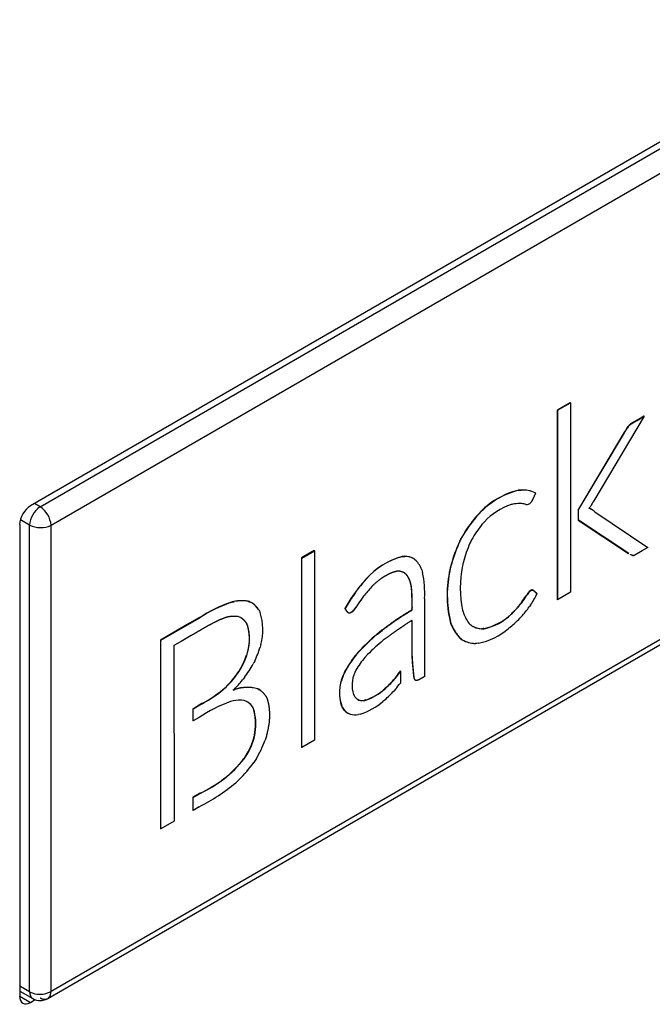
# Model space of a CAD drawing. Header units: millimetres. Extents: x 0 to 287, y 0 to 200.
# Tile 44 of 49: x 263.29 to 265.37, y 122.31 to 125.55. Entities that reach past the tile are written whole.
import ezdxf

# ---------------------------------------------------------------- set-up
doc = ezdxf.new("R2010")
doc.units = ezdxf.units.MM
doc.layers.add('130.667_BW4C_CTM', color=7, linetype='Continuous')
doc.layers.add('Standard', color=7, linetype='Continuous')

# ---------------------------------------------------------------- blocks, each defined once
blk = doc.blocks.new('SE3')
at = {"layer": '130.667_BW4C_CTM', "color": 7, "linetype": 'Continuous'}
for p, q in [((271.6861, 128.7778), (263.321, 123.9482)), ((263.3532, 123.9451), (271.2515, 128.5053)), ((263.3889, 123.8845), (271.2866, 128.4442)), ((271.2866, 126.9109), (263.3889, 122.3512)), ((263.378, 122.328), (271.2764, 126.8881)), ((265.0979, 124.2877), (265.056, 124.2635)), ((265.0568, 124.2631), (265.0986, 124.2873)), ((265.0986, 124.2873), (265.0979, 124.2877)), ((265.0986, 124.2873), (265.0986, 123.6641)), ((265.056, 124.2635), (265.056, 123.6403)), ((265.0568, 124.2631), (265.056, 124.2635)), ((265.0568, 123.6399), (265.0568, 124.2631)), ((265.3418, 124.2431), (265.1758, 123.9652)), ((265.3411, 124.2436), (265.3319, 124.2383)), ((265.3326, 124.2379), (265.3418, 124.2431)), ((265.3418, 124.2431), (265.3411, 124.2436)), ((265.2891, 124.21), (265.2883, 124.209)), ((265.289, 124.2086), (265.2883, 124.209)), ((265.289, 124.2086), (265.2898, 124.2096)), ((265.2899, 124.2111), (265.2891, 124.21)), ((265.2898, 124.2096), (265.2891, 124.21)), ((265.2898, 124.2096), (265.2906, 124.2107)), ((265.2906, 124.2107), (265.2899, 124.2111)), ((265.3319, 124.2383), (265.3177, 124.2301)), ((265.3184, 124.2297), (265.3177, 124.2301)), ((265.3184, 124.2297), (265.3326, 124.2379)), ((265.3326, 124.2379), (265.3319, 124.2383)), ((265.2756, 124.1889), (265.1259, 123.9376)), ((265.1266, 123.9372), (265.2763, 124.1885)), ((265.2803, 124.1967), (265.2756, 124.1889)), ((265.2763, 124.1885), (265.2756, 124.1889)), ((265.2763, 124.1885), (265.281, 124.1963)), ((265.281, 124.1963), (265.2803, 124.1967)), ((264.9311, 124.0001), (264.9263, 123.9996)), ((264.927, 123.9992), (264.9263, 123.9996)), ((264.927, 123.9992), (264.9318, 123.9997)), ((264.9359, 124.0006), (264.9311, 124.0001)), ((264.9318, 123.9997), (264.9311, 124.0001)), ((264.9318, 123.9997), (264.9366, 124.0002)), ((264.9366, 124.0002), (264.9359, 124.0006)), ((264.9835, 123.991), (264.9826, 123.9913)), ((264.9827, 123.9914), (264.9835, 123.991)), ((264.9835, 123.991), (264.9828, 123.9914)), ((264.9841, 123.9906), (264.9834, 123.991)), ((263.3532, 123.9451), (263.3346, 123.956)), ((264.9064, 123.9534), (264.9038, 123.9528)), ((264.9091, 123.9539), (264.9064, 123.9534)), ((264.9331, 123.9562), (264.9313, 123.9563)), ((264.9348, 123.9561), (264.9331, 123.9562)), ((264.9501, 123.9536), (264.949, 123.9539)), ((264.9518, 123.9531), (264.9501, 123.9536)), ((264.969, 123.9602), (264.9683, 123.9591)), ((264.9693, 123.9606), (264.969, 123.9602)), ((264.7919, 123.9169), (264.7866, 123.911)), ((264.7873, 123.9106), (264.7926, 123.9165)), ((264.7972, 123.9227), (264.7919, 123.9169)), ((264.7926, 123.9165), (264.7919, 123.9169)), ((264.7926, 123.9165), (264.7979, 123.9223)), ((264.7979, 123.9223), (264.7972, 123.9227)), ((265.1259, 123.9376), (265.1249, 123.936)), ((265.1249, 123.936), (265.1249, 123.9014)), ((265.1256, 123.9356), (265.1249, 123.936)), ((265.1256, 123.9356), (265.1266, 123.9372)), ((265.1256, 123.901), (265.1256, 123.9356)), ((265.1266, 123.9372), (265.1259, 123.9376)), ((265.1608, 123.9403), (265.1605, 123.9399)), ((265.1605, 123.9399), (265.1611, 123.9398)), ((265.1611, 123.9398), (265.1606, 123.9401)), ((265.1641, 123.9455), (265.1638, 123.945)), ((265.1647, 123.9465), (265.1641, 123.9455)), ((265.1661, 123.9381), (265.1656, 123.9383)), ((265.1664, 123.9379), (265.1656, 123.9383)), ((265.1668, 123.9377), (265.1661, 123.9381)), ((265.1668, 123.9377), (265.1661, 123.9381)), ((265.1664, 123.9379), (265.1668, 123.9377)), ((265.1675, 123.9373), (265.1668, 123.9377)), ((265.1668, 123.9377), (265.1675, 123.9373)), ((265.1797, 123.9294), (265.3535, 123.8112)), ((263.2857, 123.887), (263.2857, 122.3356)), ((263.3185, 123.8852), (263.2879, 123.9026)), ((263.3185, 122.3502), (263.3185, 123.8852)), ((263.3889, 122.3512), (263.3889, 123.8845)), ((264.7873, 123.9106), (264.7866, 123.911)), ((264.8117, 123.8915), (264.8077, 123.887)), ((264.8158, 123.8959), (264.8117, 123.8915)), ((265.1249, 123.9014), (265.2902, 123.7921)), ((265.1256, 123.901), (265.1249, 123.9014)), ((265.2909, 123.7917), (265.1256, 123.901)), ((264.7379, 123.8389), (264.7342, 123.8319)), ((264.7349, 123.8314), (264.7342, 123.8319)), ((264.7349, 123.8314), (264.7386, 123.8385)), ((264.7415, 123.846), (264.7379, 123.8389)), ((264.7386, 123.8385), (264.7379, 123.8389)), ((264.7386, 123.8385), (264.7422, 123.8456)), ((264.7422, 123.8456), (264.7415, 123.846)), ((264.7708, 123.8309), (264.768, 123.8253)), ((264.7735, 123.8365), (264.7708, 123.8309)), ((264.2554, 123.8013), (264.2135, 123.7771)), ((264.2142, 123.7767), (264.2561, 123.8009)), ((264.2561, 123.8009), (264.2554, 123.8013)), ((264.2561, 123.8009), (264.2561, 123.1776)), ((265.2909, 123.7917), (265.2902, 123.7921)), ((265.3535, 123.8112), (265.3345, 123.8003)), ((264.2135, 123.7771), (264.2135, 123.1539)), ((264.2142, 123.7767), (264.2135, 123.7771)), ((264.2142, 123.1535), (264.2142, 123.7767)), ((264.5487, 123.7821), (264.5449, 123.7818)), ((264.5456, 123.7814), (264.5449, 123.7818)), ((264.5456, 123.7814), (264.5494, 123.7817)), ((264.5526, 123.7825), (264.5487, 123.7821)), ((264.5494, 123.7817), (264.5487, 123.7821)), ((264.5494, 123.7817), (264.5533, 123.782)), ((264.5533, 123.782), (264.5526, 123.7825)), ((264.5854, 123.7734), (264.5847, 123.7738)), ((264.5854, 123.7734), (264.5905, 123.7693)), ((264.7063, 123.7561), (264.7044, 123.7481)), ((264.7051, 123.7477), (264.707, 123.7557)), ((264.707, 123.7557), (264.7063, 123.7561)), ((264.7452, 123.7575), (264.7437, 123.7509)), ((264.7467, 123.7641), (264.7452, 123.7575)), ((264.5524, 123.7279), (264.5578, 123.7233)), ((264.5585, 123.7229), (264.5531, 123.7275)), ((264.5585, 123.7229), (264.5578, 123.7233)), ((264.6096, 123.7376), (264.6122, 123.7292)), ((264.7044, 123.7481), (264.7025, 123.7402)), ((264.7032, 123.7398), (264.7025, 123.7402)), ((264.7032, 123.7398), (264.7051, 123.7477)), ((264.7051, 123.7477), (264.7044, 123.7481)), ((264.4204, 123.7017), (264.4149, 123.6956)), ((264.4156, 123.6952), (264.4149, 123.6956)), ((264.4156, 123.6952), (264.4211, 123.7013)), ((264.4258, 123.7078), (264.4204, 123.7017)), ((264.4211, 123.7013), (264.4204, 123.7017)), ((264.4211, 123.7013), (264.4265, 123.7074)), ((264.4265, 123.7074), (264.4258, 123.7078)), ((264.447, 123.685), (264.4439, 123.6818)), ((264.4501, 123.6881), (264.447, 123.685)), ((264.9673, 123.6699), (264.9664, 123.6694)), ((264.9671, 123.669), (264.9664, 123.6694)), ((264.9671, 123.669), (264.968, 123.6695)), ((264.9684, 123.6706), (264.9673, 123.6699)), ((264.968, 123.6695), (264.9673, 123.6699)), ((264.968, 123.6695), (264.9691, 123.6702)), ((264.9691, 123.6702), (264.9684, 123.6706)), ((265.0986, 123.6641), (265.0568, 123.6399)), ((263.9851, 123.6323), (263.9795, 123.6308)), ((263.9802, 123.6304), (263.9795, 123.6308)), ((263.9802, 123.6304), (263.9858, 123.6319)), ((263.9907, 123.6338), (263.9851, 123.6323)), ((263.9858, 123.6319), (263.9851, 123.6323)), ((263.9858, 123.6319), (263.9914, 123.6333)), ((263.9914, 123.6333), (263.9907, 123.6338)), ((264.0412, 123.6335), (264.0375, 123.6347)), ((264.0382, 123.6343), (264.0375, 123.6347)), ((264.0382, 123.6343), (264.0419, 123.633)), ((264.0449, 123.6322), (264.0412, 123.6335)), ((264.0419, 123.633), (264.0412, 123.6335)), ((264.0419, 123.633), (264.0456, 123.6318)), ((264.0456, 123.6318), (264.0449, 123.6322)), ((264.4155, 123.6481), (264.4134, 123.6451)), ((264.4176, 123.651), (264.4155, 123.6481)), ((264.6186, 123.6435), (264.6186, 123.6081)), ((264.9358, 123.6278), (264.9339, 123.6253)), ((264.9346, 123.6249), (264.9339, 123.6253)), ((264.9346, 123.6249), (264.9365, 123.6274)), ((264.9377, 123.6303), (264.9358, 123.6278)), ((264.9365, 123.6274), (264.9358, 123.6278)), ((264.9365, 123.6274), (264.9384, 123.6299)), ((264.9384, 123.6299), (264.9377, 123.6303)), ((264.9541, 123.654), (264.953, 123.6522)), ((264.9537, 123.6518), (264.953, 123.6522)), ((264.9537, 123.6518), (264.9548, 123.6536)), ((264.9555, 123.6562), (264.9541, 123.654)), ((264.9548, 123.6536), (264.9541, 123.654)), ((264.9548, 123.6536), (264.9562, 123.6558)), ((264.9562, 123.6558), (264.9555, 123.6562)), ((265.0568, 123.6399), (265.056, 123.6403)), ((264.0735, 123.6056), (264.0753, 123.6017)), ((264.0753, 123.6017), (264.0771, 123.5978)), ((264.3569, 123.6104), (264.3562, 123.6108)), ((264.3944, 123.6171), (264.3929, 123.6146)), ((264.3958, 123.6193), (264.3944, 123.6171)), ((264.6186, 123.6081), (264.6186, 123.3869)), ((264.7439, 123.605), (264.7454, 123.6001)), ((264.7454, 123.6001), (264.7469, 123.5952)), ((264.9064, 123.5951), (264.9034, 123.5922)), ((264.9041, 123.5918), (264.9034, 123.5922)), ((264.9041, 123.5918), (264.9071, 123.5947)), ((264.9093, 123.598), (264.9064, 123.5951)), ((264.9071, 123.5947), (264.9064, 123.5951)), ((264.9071, 123.5947), (264.91, 123.5976)), ((264.91, 123.5976), (264.9093, 123.598)), ((264.9653, 123.6191), (264.9631, 123.6159)), ((264.9676, 123.6223), (264.9653, 123.6191)), ((263.8453, 123.5621), (263.7496, 123.5069)), ((263.7503, 123.5065), (263.846, 123.5617)), ((263.8776, 123.5808), (263.8453, 123.5621)), ((263.846, 123.5617), (263.8453, 123.5621)), ((263.846, 123.5617), (263.8783, 123.5804)), ((263.8783, 123.5804), (263.8776, 123.5808)), ((264.0093, 123.5826), (264.0052, 123.5841)), ((264.0134, 123.5812), (264.0093, 123.5826)), ((264.703, 123.5682), (264.705, 123.5624)), ((264.7037, 123.5677), (264.703, 123.5682)), ((264.7057, 123.562), (264.7037, 123.5677)), ((264.705, 123.5624), (264.707, 123.5566)), ((264.7057, 123.562), (264.705, 123.5624)), ((264.7077, 123.5562), (264.7057, 123.562)), ((264.935, 123.5816), (264.9323, 123.5787)), ((264.9378, 123.5846), (264.935, 123.5816)), ((264.4779, 123.5391), (264.4629, 123.527)), ((264.4636, 123.5266), (264.4786, 123.5386)), ((264.4786, 123.5386), (264.4779, 123.5391)), ((264.7077, 123.5562), (264.707, 123.5566)), ((264.7682, 123.5591), (264.771, 123.5568)), ((264.771, 123.5568), (264.7737, 123.5545)), ((264.8101, 123.5446), (264.8062, 123.5444)), ((264.8069, 123.544), (264.8062, 123.5444)), ((264.8069, 123.544), (264.8108, 123.5442)), ((264.8139, 123.5448), (264.8101, 123.5446)), ((264.8108, 123.5442), (264.8101, 123.5446)), ((264.8108, 123.5442), (264.8146, 123.5444)), ((264.8146, 123.5444), (264.8139, 123.5448)), ((264.8985, 123.5475), (264.8953, 123.5449)), ((264.9018, 123.5502), (264.8985, 123.5475)), ((263.7496, 123.5069), (263.7496, 122.886)), ((263.7503, 123.5065), (263.7496, 123.5069)), ((263.7503, 122.8856), (263.7503, 123.5065)), ((263.817, 123.5027), (263.7937, 123.4893)), ((263.85, 123.5218), (263.817, 123.5027)), ((264.4636, 123.5266), (264.4629, 123.527)), ((264.4892, 123.5111), (264.4829, 123.5063)), ((264.4954, 123.5159), (264.4892, 123.5111)), ((264.7351, 123.5137), (264.7386, 123.511)), ((264.7358, 123.5133), (264.7351, 123.5137)), ((264.7393, 123.5106), (264.7358, 123.5133)), ((264.7386, 123.511), (264.7422, 123.5083)), ((264.7393, 123.5106), (264.7386, 123.511)), ((264.7429, 123.5079), (264.7393, 123.5106)), ((264.7429, 123.5079), (264.7422, 123.5083)), ((264.7912, 123.4962), (264.7862, 123.4958)), ((264.7961, 123.4965), (264.7912, 123.4962)), ((263.7937, 123.4893), (263.7939, 122.9108)), ((264.035, 123.4658), (264.0338, 123.4614)), ((264.0345, 123.461), (264.0357, 123.4654)), ((264.0357, 123.4654), (264.035, 123.4658)), ((264.0787, 123.4883), (264.0775, 123.4837)), ((264.08, 123.4929), (264.0787, 123.4883)), ((264.4005, 123.4675), (264.3908, 123.4561)), ((264.3915, 123.4557), (264.4012, 123.4671)), ((264.4012, 123.4671), (264.4005, 123.4675)), ((264.5767, 123.4887), (264.5767, 123.4628)), ((264.5774, 123.4883), (264.5767, 123.4887)), ((264.5767, 123.4628), (264.5785, 123.4297)), ((264.5774, 123.4624), (264.5767, 123.4628)), ((264.5774, 123.4624), (264.5774, 123.4883)), ((264.0338, 123.4614), (264.0325, 123.4571)), ((264.0332, 123.4566), (264.0325, 123.4571)), ((264.0332, 123.4566), (264.0345, 123.461)), ((264.0345, 123.461), (264.0338, 123.4614)), ((264.057, 123.4331), (264.0546, 123.4285)), ((264.0594, 123.4377), (264.057, 123.4331)), ((264.3915, 123.4557), (264.3908, 123.4561)), ((264.4306, 123.4591), (264.4225, 123.4502)), ((264.5792, 123.4293), (264.5774, 123.4624)), ((264.0099, 123.4086), (264.0072, 123.4042)), ((264.0079, 123.4038), (264.0072, 123.4042)), ((264.0079, 123.4038), (264.0106, 123.4082)), ((264.0126, 123.413), (264.0099, 123.4086)), ((264.0106, 123.4082), (264.0099, 123.4086)), ((264.0106, 123.4082), (264.0133, 123.4126)), ((264.0133, 123.4126), (264.0126, 123.413)), ((264.3546, 123.4001), (264.3499, 123.3894)), ((264.3506, 123.389), (264.3553, 123.3997)), ((264.3553, 123.3997), (264.3546, 123.4001)), ((264.3927, 123.4081), (264.389, 123.4002)), ((264.5386, 123.4053), (264.536, 123.4016)), ((264.5367, 123.4011), (264.536, 123.4016)), ((264.5367, 123.4011), (264.5393, 123.4049)), ((264.5393, 123.4049), (264.5386, 123.4053)), ((264.5393, 123.4049), (264.5392, 123.3655)), ((264.5792, 123.4293), (264.5785, 123.4297)), ((264.5795, 123.4296), (264.5792, 123.4293)), ((264.0222, 123.3791), (264.0197, 123.3758)), ((264.0257, 123.3834), (264.0222, 123.3791)), ((264.3506, 123.389), (264.3499, 123.3894)), ((264.5226, 123.3826), (264.5199, 123.3795)), ((264.5207, 123.3791), (264.5199, 123.3795)), ((264.5207, 123.3791), (264.5233, 123.3822)), ((264.5233, 123.3822), (264.5226, 123.3826)), ((263.9682, 123.3566), (263.9639, 123.3524)), ((263.9646, 123.352), (263.9639, 123.3524)), ((263.9646, 123.352), (263.9689, 123.3562)), ((263.9724, 123.3608), (263.9682, 123.3566)), ((263.9689, 123.3562), (263.9682, 123.3566)), ((263.9689, 123.3562), (263.9731, 123.3604)), ((263.9731, 123.3604), (263.9724, 123.3608)), ((263.9916, 123.3449), (263.9885, 123.342)), ((263.9885, 123.342), (263.9952, 123.3443)), ((263.9945, 123.3447), (263.9896, 123.343)), ((263.9952, 123.3443), (263.9945, 123.3447)), ((264.0726, 123.345), (264.0688, 123.347)), ((264.0695, 123.3466), (264.0688, 123.347)), ((264.0695, 123.3466), (264.0733, 123.3446)), ((264.0769, 123.3427), (264.0726, 123.345)), ((264.0733, 123.3446), (264.0726, 123.345)), ((264.0733, 123.3446), (264.0776, 123.3423)), ((264.0776, 123.3423), (264.0769, 123.3427)), ((264.4895, 123.3486), (264.4865, 123.3461)), ((264.4872, 123.3457), (264.4865, 123.3461)), ((264.4872, 123.3457), (264.4902, 123.3482)), ((264.4923, 123.3511), (264.4895, 123.3486)), ((264.4902, 123.3482), (264.4895, 123.3486)), ((264.4902, 123.3482), (264.493, 123.3507)), ((264.493, 123.3507), (264.4923, 123.3511)), ((264.5226, 123.3454), (264.5183, 123.3403)), ((263.9843, 123.3062), (263.98, 123.3052)), ((263.9885, 123.3073), (263.9843, 123.3062)), ((264.0275, 123.3069), (264.0246, 123.3078)), ((264.0304, 123.3059), (264.0275, 123.3069)), ((264.3846, 123.3281), (264.3866, 123.3243)), ((264.402, 123.3101), (264.3988, 123.3115)), ((264.3995, 123.3111), (264.3988, 123.3115)), ((264.3995, 123.3111), (264.4027, 123.3097)), ((264.4027, 123.3097), (264.402, 123.3101)), ((264.4251, 123.31), (264.4208, 123.3091)), ((264.4215, 123.3086), (264.4208, 123.3091)), ((264.4215, 123.3086), (264.4258, 123.3096)), ((264.4258, 123.3096), (264.4251, 123.31)), ((264.4847, 123.3077), (264.4814, 123.305)), ((264.4879, 123.3104), (264.4847, 123.3077)), ((263.8673, 123.2877), (263.8557, 123.281)), ((263.8557, 123.281), (263.8557, 123.2414)), ((263.8564, 123.2806), (263.8557, 123.281)), ((263.8564, 123.2806), (263.868, 123.2873)), ((263.8564, 123.2409), (263.8564, 123.2806)), ((263.8856, 123.2983), (263.8673, 123.2877)), ((263.868, 123.2873), (263.8673, 123.2877)), ((263.868, 123.2873), (263.8863, 123.2979)), ((263.8863, 123.2979), (263.8856, 123.2983)), ((264.052, 123.2874), (264.0536, 123.2845)), ((264.0527, 123.2869), (264.052, 123.2874)), ((264.0543, 123.2841), (264.0527, 123.2869)), ((264.0536, 123.2845), (264.0551, 123.2817)), ((264.0543, 123.2841), (264.0536, 123.2845)), ((264.0558, 123.2813), (264.0543, 123.2841)), ((264.0558, 123.2813), (264.0551, 123.2817)), ((264.3455, 123.2898), (264.3484, 123.2842)), ((264.3462, 123.2893), (264.3455, 123.2898)), ((264.3491, 123.2838), (264.3462, 123.2893)), ((264.3491, 123.2838), (264.3484, 123.2842)), ((263.8564, 123.2409), (263.8557, 123.2414)), ((263.8765, 123.2526), (263.8564, 123.2409)), ((264.3684, 123.2652), (264.3677, 123.2656)), ((264.3732, 123.2633), (264.3684, 123.2652)), ((264.4069, 123.2633), (264.4007, 123.262)), ((264.0958, 123.1848), (264.0937, 123.1783)), ((264.0978, 123.1913), (264.0958, 123.1848)), ((264.2561, 123.1776), (264.2142, 123.1535)), ((264.2142, 123.1535), (264.2135, 123.1539)), ((264.0283, 123.1237), (264.0239, 123.1169)), ((264.0246, 123.1165), (264.0239, 123.1169)), ((264.0246, 123.1165), (264.029, 123.1233)), ((264.0326, 123.1304), (264.0283, 123.1237)), ((264.029, 123.1233), (264.0283, 123.1237)), ((264.029, 123.1233), (264.0333, 123.13)), ((264.0333, 123.13), (264.0326, 123.1304)), ((264.0599, 123.1099), (264.0561, 123.104)), ((264.0638, 123.1158), (264.0599, 123.1099)), ((264.0025, 123.0429), (263.9969, 123.0377)), ((264.0082, 123.0481), (264.0025, 123.0429)), ((263.8787, 123.0032), (263.8557, 122.99)), ((263.8557, 122.99), (263.8557, 122.9473)), ((263.8564, 122.9896), (263.8557, 122.99)), ((263.8564, 122.9896), (263.8794, 123.0028)), ((263.8564, 122.9469), (263.8564, 122.9896)), ((263.8794, 123.0028), (263.8787, 123.0032)), ((263.8564, 122.9469), (263.8557, 122.9473)), ((263.8766, 122.9586), (263.8564, 122.9469)), ((263.7503, 122.8856), (263.7496, 122.886)), ((263.7939, 122.9108), (263.7503, 122.8856)), ((263.3185, 122.3502), (263.2857, 122.3688)), ((263.2857, 122.352), (263.3291, 122.3275)), ((263.2857, 122.3356), (263.321, 122.3152)), ((263.321, 122.3152), (263.3371, 122.3245))]:
    blk.add_line(p, q, dxfattribs=at)
for centre, radius, start, end in [((265.3749, 124.1432), 0.1088, 142.7656, 150.4887), ((265.3756, 124.1428), 0.1088, 142.7656, 150.4887), ((264.9886, 123.7482), 0.259, 103.9323, 137.6563), ((264.9893, 123.7478), 0.259, 103.9323, 137.6563), ((264.943, 123.9125), 0.0883, 63.2629, 94.6266), ((264.9438, 123.9134), 0.0871, 63.5301, 94.7654), ((264.9717, 123.751), 0.2129, 108.6156, 137.1025), ((264.934, 123.8274), 0.1289, 91.1801, 101.1358), ((264.928, 123.865), 0.0914, 76.6746, 85.7013), ((264.9547, 123.9706), 0.0178, 260.7203, 319.83), ((266.158, 123.3719), 1.1476, 148.8681, 149.9539), ((263.3949, 123.8811), 0.0765, 123.099, 176.901), ((263.3091, 123.8783), 0.0801, 4.4667, 56.6388), ((265.1551, 123.9168), 0.024, 63.95, 76.6741), ((265.0635, 124.0066), 0.1177, 325.7583, 328.4814), ((265.1558, 123.9164), 0.024, 63.95, 77.3683), ((265.0793, 123.7869), 0.1743, 54.8329, 59.6145), ((263.3545, 123.9582), 0.0813, 243.7996, 295.0948), ((265.1325, 123.623), 0.4501, 140.2159, 150.2985), ((265.1332, 123.6226), 0.4501, 140.2159, 150.2985), ((265.0638, 123.6769), 0.3313, 140.6391, 151.2046), ((265.1906, 123.6207), 0.5028, 155.1695, 164.3752), ((265.1913, 123.6203), 0.5028, 155.1695, 164.3752), ((265.1418, 123.6608), 0.4084, 156.2525, 165.3519), ((264.6055, 123.5515), 0.2381, 104.7538, 138.9914), ((264.6062, 123.5511), 0.2381, 104.7538, 138.9914), ((264.5526, 123.7187), 0.0638, 59.7558, 90.0367), ((264.5533, 123.7183), 0.0638, 59.7558, 90.0367), ((264.5211, 123.7057), 0.0941, 19.8472, 42.4968), ((264.3038, 123.6631), 0.3154, 356.4257, 12.0928), ((265.0696, 123.6552), 0.3768, 166.9626, 193.3595), ((265.0703, 123.6548), 0.3768, 166.9626, 193.3595), ((265.0884, 123.6783), 0.3522, 168.1045, 192.0217), ((264.8369, 123.3408), 0.5513, 139.9426, 150.6746), ((264.8376, 123.3404), 0.5513, 139.9426, 150.6746), ((264.7675, 123.379), 0.4431, 136.8986, 142.1335), ((265.0061, 123.6255), 0.0592, 132.0853, 148.7247), ((265.0068, 123.6251), 0.0592, 132.0853, 148.7247), ((264.7888, 123.7482), 0.2187, 324.8267, 335.9073), ((264.1404, 123.1742), 0.4842, 109.4189, 122.8775), ((264.1412, 123.1737), 0.4842, 109.4189, 122.8775), ((264.0166, 123.5153), 0.1213, 80.0786, 102.3444), ((264.0173, 123.5149), 0.1213, 80.0786, 102.3444), ((264.0134, 123.5696), 0.07, 58.5112, 62.6417), ((264.0127, 123.57), 0.07, 30.978, 58.1698), ((264.0134, 123.5696), 0.07, 30.978, 54.7969), ((264.9055, 123.2911), 0.6063, 144.2679, 147.2221), ((264.6357, 123.8688), 0.385, 315.2973, 320.7553), ((264.6364, 123.8684), 0.385, 315.2973, 320.7553), ((264.6185, 123.8699), 0.3991, 323.1036, 326.9408), ((264.6192, 123.8695), 0.3991, 323.1036, 326.9408), ((263.9055, 123.5406), 0.1809, 344.6994, 18.4399), ((264.853, 123.6335), 0.1128, 199.8447, 221.2559), ((264.7762, 123.7243), 0.1834, 281.8887, 313.9438), ((264.6219, 123.8662), 0.4232, 318.2877, 323.7275), ((264.7769, 123.7239), 0.1834, 281.8887, 313.9438), ((264.6109, 123.8921), 0.4489, 310.3993, 315.7174), ((264.8295, 123.6062), 0.1321, 202.0601, 224.4076), ((264.8302, 123.6058), 0.1321, 202.0601, 224.4076), ((264.81, 123.6115), 0.0676, 237.4696, 241.316), ((264.8093, 123.6119), 0.0676, 241.6168, 267.3421), ((264.81, 123.6115), 0.0676, 244.8762, 267.3421), ((264.7528, 123.7112), 0.219, 281.4163, 310.5946), ((264.9133, 122.9916), 0.6997, 130.0733, 137.1355), ((264.914, 122.9912), 0.6997, 130.0733, 137.1355), ((264.8721, 123.0218), 0.6214, 128.7759, 135.2748), ((264.7876, 123.5878), 0.0916, 240.2815, 268.6239), ((264.7884, 123.5874), 0.0916, 240.2815, 268.6239), ((263.7324, 123.593), 0.362, 334.5897, 342.4298), ((263.7722, 123.5481), 0.2758, 330.6794, 340.731), ((263.7729, 123.5477), 0.2758, 330.6794, 340.731), ((264.6626, 123.2405), 0.347, 141.583, 152.6013), ((264.6633, 123.2401), 0.347, 141.583, 152.6013), ((264.6279, 123.2736), 0.2709, 139.3133, 150.2322), ((263.7199, 123.5993), 0.3474, 316.6364, 325.8235), ((263.7206, 123.5989), 0.3474, 316.6364, 325.8235), ((263.6834, 123.6356), 0.4251, 323.6228, 330.8473), ((264.4784, 123.3586), 0.0986, 155.0537, 197.9851), ((264.3815, 123.4969), 0.1815, 320.984, 328.3151), ((264.3823, 123.4965), 0.1815, 320.984, 328.3151), ((263.6896, 123.6481), 0.4279, 314.8813, 320.4812), ((264.4719, 123.3341), 0.1339, 155.5932, 199.3237), ((264.4726, 123.3337), 0.1339, 155.5932, 199.3237), ((264.2267, 123.6378), 0.3908, 312.8227, 318.6287), ((264.2274, 123.6373), 0.3908, 312.8227, 318.6287), ((264.1619, 123.6596), 0.4784, 318.9512, 322.08), ((263.7138, 123.6307), 0.3742, 297.3214, 311.9401), ((263.7145, 123.6303), 0.3742, 297.3214, 311.9401), ((264.0353, 123.2259), 0.1256, 74.5471, 108.9384), ((264.036, 123.2255), 0.1256, 74.5471, 108.9384), ((264.3702, 123.4739), 0.1728, 288.5228, 312.3007), ((264.3709, 123.4735), 0.1728, 288.5228, 312.3007), ((264.2242, 123.6087), 0.3981, 311.4759, 317.6095), ((264.1439, 122.8547), 0.4794, 109.9994, 123.9035), ((264.0081, 123.2099), 0.0993, 80.4121, 101.3451), ((264.0056, 123.2555), 0.0563, 61.3108, 64.6633), ((264.0063, 123.255), 0.0563, 61.0015, 64.6633), ((264.0056, 123.2555), 0.0563, 34.5134, 58.4966), ((264.0063, 123.255), 0.0563, 34.5134, 54.9804), ((264.4202, 123.3443), 0.0391, 210.7918, 238.1701), ((264.4139, 123.353), 0.0445, 254.5919, 278.9908), ((264.4146, 123.3526), 0.0445, 254.5919, 278.9908), ((264.3448, 123.4618), 0.2079, 287.3777, 311.0704), ((263.8788, 123.2306), 0.1835, 326.8936, 16.1641), ((263.8796, 123.2302), 0.1835, 326.8936, 16.1641), ((264.3955, 123.3138), 0.0556, 212.0922, 240.0111), ((264.3962, 123.3134), 0.0556, 212.0922, 240.0111), ((264.3902, 123.3316), 0.0704, 255.9947, 278.5782), ((263.7396, 123.3093), 0.3776, 329.1763, 339.6976), ((263.7164, 123.3603), 0.3922, 294.4448, 321.6484), ((263.7171, 123.3599), 0.3922, 294.4448, 321.6484), ((263.6918, 123.3676), 0.4497, 314.7147, 324.1007), ((263.5805, 123.5395), 0.6521, 297.0111, 309.6898), ((263.3527, 122.4184), 0.0764, 243.3846, 298.2982), ((263.3532, 122.3713), 0.0499, 241.0694, 299.9768)]:
    blk.add_arc(centre, radius, start, end, dxfattribs=at)
for centre, major_axis, start_param, end_param in [((263.321, 123.9074), (-0.025, -0.0433), 3.926991, 5.497787), ((263.321, 122.356), (0.025, 0.0433), 2.356195, 3.926991)]:
    blk.add_ellipse(centre, major_axis=major_axis, ratio=0.57735, start_param=start_param, end_param=end_param, dxfattribs=at)
for points, degree, knots in [([(265.3177, 124.2301), (265.3102, 124.2257), (265.3066, 124.2236), (265.303, 124.2216), (265.3022, 124.2211), (265.3013, 124.2206), (265.2979, 124.2184), (265.2944, 124.2161), (265.2899, 124.2111)], 2, [0, 0, 0, 0.394681, 0.394681, 0.55144, 0.55144, 0.704611, 0.704611, 1, 1, 1]), ([(265.2906, 124.2107), (265.2951, 124.2157), (265.2986, 124.218), (265.302, 124.2202), (265.3029, 124.2207), (265.3037, 124.2212), (265.3073, 124.2232), (265.3109, 124.2253), (265.3184, 124.2297)], 2, [0, 0, 0, 0.295389, 0.295389, 0.44856, 0.44856, 0.605319, 0.605319, 1, 1, 1]), ([(264.9841, 123.9906), (264.9831, 123.9885), (264.9809, 123.9836), (264.9786, 123.9787), (264.9761, 123.9735), (264.9737, 123.9683), (264.9725, 123.9657), (264.9712, 123.9631), (264.9693, 123.9606)], 2, [0, 0, 0, 0.230611, 0.230611, 0.563589, 0.563589, 0.821104, 0.821104, 1, 1, 1]), ([(265.3345, 123.8003), (265.3259, 123.7953), (265.3214, 123.7927), (265.3168, 123.7901), (265.312, 123.7871), (265.3072, 123.784), (265.3027, 123.7856), (265.2982, 123.7871), (265.2975, 123.7874), (265.2971, 123.7876), (265.2965, 123.788)], 2, [0, 0, 0, 0.268628, 0.268628, 0.4598144, 0.4598144, 0.6672439, 0.6672439, 0.8039151, 0.8039151, 0.8377661, 0.8377661, 0.8377661]), ([(265.3023, 123.7859), (265.3066, 123.7846), (265.3113, 123.7875), (265.3161, 123.7905), (265.3206, 123.7931), (265.3251, 123.7957), (265.3338, 123.8007)], 2, [0.34, 0.34, 0.34, 0.5401856, 0.5401856, 0.731372, 0.731372, 1, 1, 1]), ([(264.5531, 123.7275), (264.538, 123.7357), (264.5252, 123.7327), (264.5123, 123.7297), (264.5006, 123.7238), (264.489, 123.718), (264.4782, 123.7109), (264.4674, 123.7038), (264.4501, 123.6881)], 2, [0, 0, 0, 0.307143, 0.307143, 0.534368, 0.534368, 0.738807, 0.738807, 1, 1, 1]), ([(264.5578, 123.7233), (264.5696, 123.7079), (264.5726, 123.6922), (264.5757, 123.6766), (264.5762, 123.6617), (264.5767, 123.6468), (264.5767, 123.6417), (264.5767, 123.6366), (264.5768, 123.6273), (264.5769, 123.618), (264.5766, 123.6131), (264.5764, 123.6082), (264.5778, 123.6077), (264.5792, 123.6073), (264.5573, 123.5941), (264.5353, 123.5808), (264.5186, 123.5691), (264.5019, 123.5573), (264.4779, 123.5391)], 2, [0, 0, 0, 0.175046, 0.175046, 0.307741, 0.307741, 0.389609, 0.389609, 0.44787, 0.44787, 0.504832, 0.504832, 0.530512, 0.530512, 0.628085, 0.628085, 0.808591, 0.808591, 1, 1, 1]), ([(264.4786, 123.5386), (264.5026, 123.5569), (264.5193, 123.5687), (264.536, 123.5804), (264.558, 123.5937), (264.5799, 123.6069), (264.5785, 123.6073), (264.5771, 123.6078), (264.5773, 123.6127), (264.5776, 123.6176), (264.5775, 123.6269), (264.5774, 123.6362), (264.5774, 123.6413), (264.5774, 123.6464), (264.5769, 123.6613), (264.5764, 123.6762), (264.5733, 123.6918), (264.5703, 123.7075), (264.5585, 123.7229)], 2, [0, 0, 0, 0.191409, 0.191409, 0.371915, 0.371915, 0.469488, 0.469488, 0.495168, 0.495168, 0.55213, 0.55213, 0.610391, 0.610391, 0.692259, 0.692259, 0.824954, 0.824954, 1, 1, 1]), ([(264.9884, 123.659), (264.9875, 123.6613), (264.9852, 123.6632), (264.9829, 123.6652), (264.9805, 123.6672), (264.9782, 123.6691), (264.9777, 123.6695), (264.9773, 123.6699), (264.9753, 123.6713), (264.9733, 123.6727), (264.9684, 123.6706)], 2, [0, 0, 0, 0.184217, 0.184217, 0.444508, 0.444508, 0.600526, 0.600526, 0.730866, 0.730866, 1, 1, 1]), ([(264.9691, 123.6702), (264.974, 123.6723), (264.976, 123.6709), (264.978, 123.6695), (264.9784, 123.6691), (264.9789, 123.6687), (264.9812, 123.6667), (264.9836, 123.6648), (264.9859, 123.6628), (264.9882, 123.6609), (264.9884, 123.659)], 2, [0, 0, 0, 0.269134, 0.269134, 0.399474, 0.399474, 0.555492, 0.555492, 0.815783, 0.815783, 1, 1, 1]), ([(264.3929, 123.6146), (264.3855, 123.6037), (264.3821, 123.6009), (264.3786, 123.5981), (264.3742, 123.5963), (264.3697, 123.5944), (264.367, 123.5972), (264.3644, 123.6), (264.3625, 123.6025), (264.3607, 123.6051), (264.3592, 123.6073), (264.3576, 123.6095), (264.3569, 123.6104)], 2, [0, 0, 0, 0.26111, 0.26111, 0.424218, 0.424218, 0.601555, 0.601555, 0.770783, 0.770783, 0.909453, 0.909453, 1, 1, 1]), ([(264.3762, 123.5979), (264.379, 123.5994), (264.3814, 123.6013), (264.3848, 123.6041), (264.3922, 123.615)], 2, [0.6276667, 0.6276667, 0.6276667, 0.7388899, 0.7388899, 1, 1, 1]), ([(264.0052, 123.5841), (263.9812, 123.5872), (263.961, 123.58), (263.9407, 123.5727), (263.9232, 123.5633), (263.9057, 123.554), (263.9051, 123.5536), (263.9045, 123.5532), (263.8987, 123.5499), (263.8929, 123.5465), (263.8793, 123.5387), (263.8657, 123.5308), (263.85, 123.5218)], 2, [0, 0, 0, 0.302264, 0.302264, 0.541149, 0.541149, 0.654812, 0.654812, 0.694729, 0.694729, 0.816263, 0.816263, 1, 1, 1]), ([(264.0127, 123.5816), (264.0306, 123.5701), (264.0352, 123.5547), (264.0399, 123.5392), (264.0409, 123.5226), (264.0419, 123.5059), (264.0413, 123.5009), (264.0407, 123.496), (264.0395, 123.4872), (264.0382, 123.4785), (264.035, 123.4658)], 2, [0, 0, 0, 0.347556, 0.347556, 0.607793, 0.607793, 0.76595, 0.76595, 0.858428, 0.858428, 1, 1, 1]), ([(264.0357, 123.4654), (264.0389, 123.4781), (264.0402, 123.4868), (264.0414, 123.4955), (264.042, 123.5005), (264.0426, 123.5055), (264.0416, 123.5221), (264.0406, 123.5388), (264.036, 123.5542), (264.0313, 123.5697), (264.0134, 123.5812)], 2, [0, 0, 0, 0.141572, 0.141572, 0.23405, 0.23405, 0.392207, 0.392207, 0.652444, 0.652444, 1, 1, 1]), ([(264.5774, 123.4883), (264.5774, 123.5015), (264.5774, 123.5167), (264.5774, 123.5319), (264.5774, 123.5451), (264.5775, 123.5583), (264.5774, 123.5638), (264.5773, 123.5693), (264.578, 123.5714), (264.5786, 123.5735), (264.5608, 123.5614), (264.5429, 123.5493), (264.5292, 123.54), (264.5154, 123.5307), (264.4954, 123.5159)], 2, [0, 0, 0, 0.158555, 0.158555, 0.317137, 0.317137, 0.42181, 0.42181, 0.462722, 0.462722, 0.575814, 0.575814, 0.780585, 0.780585, 1, 1, 1]), ([(264.5767, 123.5415), (264.5767, 123.53), (264.5767, 123.5171), (264.5767, 123.5019), (264.5767, 123.4887)], 2, [0.7066865, 0.7066865, 0.7066865, 0.8414453, 0.8414453, 1, 1, 1]), ([(264.5787, 123.43), (264.5791, 123.427), (264.5799, 123.4189), (264.5807, 123.4109), (264.5816, 123.4017), (264.5825, 123.3926), (264.583, 123.3883), (264.5834, 123.3839), (264.5851, 123.3797), (264.5852, 123.3793), (264.5853, 123.379)], 2, [0, 0, 0, 0.121233, 0.121233, 0.3093737, 0.3093737, 0.4568533, 0.4568533, 0.5607417, 0.5607417, 0.5680184, 0.5680184, 0.5680184]), ([(264.6186, 123.3869), (264.6171, 123.3861), (264.6136, 123.384), (264.6101, 123.382), (264.6058, 123.3795), (264.6015, 123.377), (264.5971, 123.3751), (264.5927, 123.3733), (264.5901, 123.3741), (264.5874, 123.375), (264.5858, 123.3793), (264.5841, 123.3835), (264.5837, 123.3878), (264.5832, 123.3922), (264.5823, 123.4013), (264.5814, 123.4105), (264.5806, 123.4185), (264.5798, 123.4266), (264.5795, 123.4296)], 2, [0, 0, 0, 0.059278, 0.059278, 0.151493, 0.151493, 0.25451, 0.25451, 0.34494, 0.34494, 0.439258, 0.439258, 0.543147, 0.543147, 0.690626, 0.690626, 0.878767, 0.878767, 1, 1, 1]), ([(264.0776, 123.3423), (264.0966, 123.3272), (264.1015, 123.3102), (264.1064, 123.2931), (264.1075, 123.2763), (264.1085, 123.2596), (264.1074, 123.2423), (264.1062, 123.2251), (264.0978, 123.1913)], 2, [0, 0, 0, 0.311886, 0.311886, 0.531764, 0.531764, 0.728144, 0.728144, 1, 1, 1]), ([(263.3532, 122.3302), (263.3532, 122.3301), (263.3533, 122.3301), (263.3535, 122.33), (263.3536, 122.3299), (263.3538, 122.3298), (263.354, 122.3297), (263.3541, 122.3297), (263.3543, 122.3296), (263.3545, 122.3295), (263.3546, 122.3294), (263.355, 122.3292), (263.3551, 122.3291), (263.3555, 122.3289), (263.3557, 122.3289), (263.3559, 122.3288), (263.356, 122.3287), (263.3564, 122.3285), (263.3566, 122.3284), (263.3569, 122.3283), (263.3571, 122.3282), (263.3573, 122.3281), (263.3575, 122.328), (263.3578, 122.3279), (263.358, 122.3278), (263.3584, 122.3277), (263.3585, 122.3276), (263.3588, 122.3275), (263.3589, 122.3275), (263.3593, 122.3273), (263.3595, 122.3273), (263.3598, 122.3271), (263.36, 122.3271), (263.3602, 122.327), (263.3604, 122.3269), (263.3608, 122.3268), (263.3609, 122.3268), (263.3613, 122.3267), (263.3615, 122.3266), (263.3617, 122.3265), (263.3618, 122.3265), (263.3622, 122.3264), (263.3624, 122.3264), (263.3628, 122.3263), (263.3629, 122.3262), (263.3631, 122.3262), (263.3633, 122.3261), (263.3637, 122.3261), (263.3639, 122.326), (263.3642, 122.326), (263.3644, 122.3259), (263.3646, 122.3259), (263.3648, 122.3259), (263.3652, 122.3258), (263.3654, 122.3258), (263.3658, 122.3257), (263.3659, 122.3257), (263.3662, 122.3257), (263.3663, 122.3257), (263.3667, 122.3256), (263.3669, 122.3256), (263.3673, 122.3256), (263.3675, 122.3256), (263.3677, 122.3256), (263.3679, 122.3256), (263.368, 122.3256), (263.3682, 122.3256), (263.3684, 122.3256), (263.3685, 122.3256), (263.3688, 122.3256), (263.3689, 122.3256), (263.3691, 122.3256), (263.3692, 122.3256), (263.3694, 122.3256), (263.3695, 122.3256), (263.3697, 122.3256), (263.3698, 122.3256), (263.3702, 122.3256), (263.3703, 122.3256), (263.3707, 122.3257), (263.3708, 122.3257), (263.371, 122.3257), (263.3711, 122.3257), (263.3713, 122.3257), (263.3714, 122.3258), (263.3716, 122.3258), (263.3717, 122.3258), (263.3719, 122.3258), (263.372, 122.3258), (263.3721, 122.3259), (263.3723, 122.3259), (263.3725, 122.3259), (263.3726, 122.3259), (263.3728, 122.326), (263.3729, 122.326), (263.373, 122.326), (263.3732, 122.3261), (263.3733, 122.3261), (263.3735, 122.3261), (263.3736, 122.3262), (263.3738, 122.3262), (263.3739, 122.3263), (263.3741, 122.3263), (263.3742, 122.3264), (263.3743, 122.3264), (263.3745, 122.3264), (263.3747, 122.3265), (263.3748, 122.3265), (263.375, 122.3266), (263.3751, 122.3266), (263.3752, 122.3267), (263.3754, 122.3267), (263.3755, 122.3268), (263.3757, 122.3268), (263.3758, 122.3269), (263.3759, 122.327), (263.3761, 122.327), (263.3762, 122.3271), (263.3763, 122.3271), (263.3766, 122.3273), (263.3768, 122.3273), (263.3771, 122.3275), (263.3772, 122.3275), (263.3773, 122.3276), (263.3774, 122.3277), (263.3775, 122.3277), (263.3777, 122.3278), (263.3778, 122.3279), (263.3779, 122.3279), (263.3781, 122.328), (263.3782, 122.3281), (263.3785, 122.3283), (263.3786, 122.3283), (263.3789, 122.3285), (263.379, 122.3286), (263.3791, 122.3287), (263.3792, 122.3288), (263.3793, 122.3288), (263.3795, 122.3289), (263.3796, 122.329), (263.3797, 122.3291), (263.3798, 122.3292), (263.3799, 122.3293), (263.3802, 122.3295), (263.3803, 122.3296), (263.3806, 122.3298), (263.3807, 122.3299), (263.3808, 122.33), (263.3809, 122.3301), (263.381, 122.3302), (263.3811, 122.3303), (263.3812, 122.3304), (263.3813, 122.3305), (263.3815, 122.3306), (263.3816, 122.3307), (263.3818, 122.3309), (263.3819, 122.331), (263.3821, 122.3313), (263.3822, 122.3314), (263.3823, 122.3315), (263.3824, 122.3316), (263.3825, 122.3317), (263.3826, 122.3318), (263.3828, 122.332), (263.3829, 122.3322), (263.383, 122.3323), (263.3837, 122.3331), (263.3843, 122.3339), (263.3847, 122.3347), (263.3856, 122.3362), (263.3864, 122.3379), (263.3867, 122.3388), (263.3877, 122.3416), (263.3884, 122.3446), (263.3887, 122.3467), (263.3889, 122.3489), (263.3889, 122.3512)], 5, [0, 0, 0, 0, 0, 0, 0.011323, 0.011323, 0.011323, 0.022647, 0.022647, 0.022647, 0.033968, 0.033968, 0.033968, 0.056587, 0.056587, 0.056587, 0.067879, 0.067879, 0.067879, 0.090411, 0.090411, 0.090411, 0.101647, 0.101647, 0.101647, 0.124047, 0.124047, 0.124047, 0.135209, 0.135209, 0.135209, 0.15745, 0.15745, 0.15745, 0.168529, 0.168529, 0.168529, 0.190016, 0.190016, 0.190016, 0.200427, 0.200427, 0.200427, 0.22118, 0.22118, 0.22118, 0.231521, 0.231521, 0.231521, 0.252141, 0.252141, 0.252141, 0.262421, 0.262421, 0.262421, 0.282928, 0.282928, 0.282928, 0.293156, 0.293156, 0.293156, 0.31357, 0.31357, 0.31357, 0.323757, 0.323757, 0.323757, 0.333934, 0.333934, 0.333934, 0.3441, 0.3441, 0.3441, 0.352509, 0.352509, 0.352509, 0.360912, 0.360912, 0.360912, 0.377705, 0.377705, 0.377705, 0.386096, 0.386096, 0.386096, 0.394484, 0.394484, 0.394484, 0.40287, 0.40287, 0.40287, 0.411254, 0.411254, 0.411254, 0.419637, 0.419637, 0.419637, 0.42802, 0.42802, 0.42802, 0.436403, 0.436403, 0.436403, 0.444786, 0.444786, 0.444786, 0.453171, 0.453171, 0.453171, 0.461558, 0.461558, 0.461558, 0.469946, 0.469946, 0.469946, 0.478338, 0.478338, 0.478338, 0.485706, 0.485706, 0.485706, 0.500452, 0.500452, 0.500452, 0.50783, 0.50783, 0.50783, 0.515212, 0.515212, 0.515212, 0.522599, 0.522599, 0.522599, 0.537388, 0.537388, 0.537388, 0.54479, 0.54479, 0.54479, 0.552199, 0.552199, 0.552199, 0.559615, 0.559615, 0.559615, 0.574469, 0.574469, 0.574469, 0.581909, 0.581909, 0.581909, 0.589358, 0.589358, 0.589358, 0.596817, 0.596817, 0.596817, 0.610816, 0.610816, 0.610816, 0.617833, 0.617833, 0.617833, 0.624861, 0.624861, 0.624861, 0.643063, 0.643063, 0.643063, 0.732297, 0.732297, 0.732297, 0.821531, 0.821531, 0.821531, 1, 1, 1, 1, 1, 1])]:
    blk.add_open_spline(points, degree=degree, knots=knots, dxfattribs=at)
blk.add_open_spline([(263.3185, 122.3502), (263.3186, 122.3439), (263.3197, 122.3382), (263.3219, 122.3335), (263.325, 122.3299), (263.3288, 122.3277)], degree=5, dxfattribs=at)

msp = doc.modelspace()

# ---------------------------------------------------------------- block references
at = {"layer": 'Standard'}
msp.add_blockref('SE3', (0, 0), dxfattribs=at)

doc.saveas('drawing.dxf')
